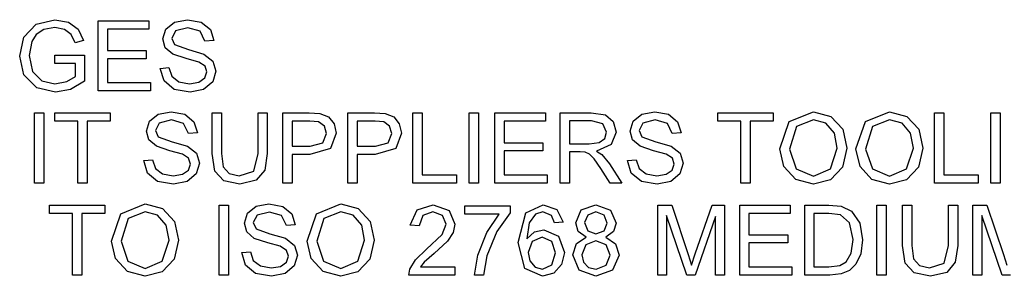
# Model space of a CAD drawing. Extents: x -1077 to 53, y -1488 to -1083.
# Tile 30 of 45: x -810 to -761, y -1364 to -1352. Entities that reach past the tile are written whole.
import ezdxf

# ---------------------------------------------------------------- set-up
doc = ezdxf.new("R2010")
doc.units = 0
doc.layers.add('MTEXT', color=7, linetype='Continuous', true_color=0xffffff)

msp = doc.modelspace()

# ---------------------------------------------------------------- linework, layer by layer
at = {"layer": 'MTEXT'}
for p, q in [((-808.712, -1351.929), (-807.804, -1351.718)), ((-807.804, -1351.718), (-807.129, -1351.838)), ((-807.129, -1351.838), (-806.656, -1352.175)), ((-805.663, -1355.218), (-805.663, -1351.776)), ((-805.663, -1351.776), (-803.175, -1351.776)), ((-803.175, -1351.776), (-803.175, -1352.182)), ((-802.341, -1352.179), (-801.909, -1351.835)), ((-801.909, -1351.835), (-801.278, -1351.718)), ((-801.278, -1351.718), (-800.603, -1351.841)), ((-800.603, -1351.841), (-800.154, -1352.203)), ((-809.317, -1352.576), (-808.712, -1351.929)), ((-808.341, -1352.202), (-808.709, -1352.452)), ((-807.801, -1352.107), (-808.341, -1352.202)), ((-807.327, -1352.198), (-807.801, -1352.107)), ((-806.999, -1352.438), (-807.327, -1352.198)), ((-806.656, -1352.175), (-806.395, -1352.739)), ((-803.175, -1352.182), (-805.208, -1352.182)), ((-805.208, -1352.182), (-805.208, -1353.236)), ((-802.489, -1352.666), (-802.341, -1352.179)), ((-801.861, -1352.27), (-802.05, -1352.635)), ((-801.259, -1352.119), (-801.861, -1352.27)), ((-800.659, -1352.286), (-801.259, -1352.119)), ((-800.421, -1352.779), (-800.659, -1352.286)), ((-800.154, -1352.203), (-799.985, -1352.746)), ((-809.527, -1353.513), (-809.317, -1352.576)), ((-808.926, -1352.793), (-809.057, -1353.485)), ((-808.709, -1352.452), (-808.926, -1352.793)), ((-806.806, -1352.851), (-806.999, -1352.438)), ((-806.395, -1352.739), (-806.806, -1352.851)), ((-802.368, -1353.094), (-802.489, -1352.666)), ((-802.05, -1352.635), (-801.916, -1352.941)), ((-799.985, -1352.746), (-800.421, -1352.779)), ((-805.208, -1353.236), (-803.304, -1353.236)), ((-803.304, -1353.236), (-803.304, -1353.64)), ((-802.001, -1353.415), (-802.368, -1353.094)), ((-801.916, -1352.941), (-801.23, -1353.186)), ((-801.23, -1353.186), (-800.468, -1353.405)), ((-809.315, -1354.431), (-809.527, -1353.513)), ((-809.057, -1353.485), (-808.899, -1354.255)), ((-807.801, -1353.464), (-806.344, -1353.462)), ((-807.801, -1353.868), (-807.801, -1353.464)), ((-806.344, -1353.462), (-806.344, -1354.739)), ((-803.304, -1353.64), (-805.208, -1353.64)), ((-805.208, -1353.64), (-805.208, -1354.811)), ((-801.337, -1353.63), (-802.001, -1353.415)), ((-800.724, -1353.797), (-801.337, -1353.63)), ((-800.414, -1354), (-800.724, -1353.797)), ((-800.468, -1353.405), (-800.024, -1353.756)), ((-800.024, -1353.756), (-799.881, -1354.246)), ((-808.899, -1354.255), (-808.438, -1354.715)), ((-806.79, -1353.868), (-807.801, -1353.868)), ((-806.79, -1354.509), (-806.79, -1353.868)), ((-802.621, -1354.112), (-802.191, -1354.074)), ((-802.432, -1354.73), (-802.621, -1354.112)), ((-802.191, -1354.074), (-802.049, -1354.498)), ((-800.418, -1354.578), (-800.32, -1354.283)), ((-800.32, -1354.283), (-800.414, -1354)), ((-799.881, -1354.246), (-800.038, -1354.763)), ((-808.69, -1355.059), (-809.315, -1354.431)), ((-808.438, -1354.715), (-807.794, -1354.865)), ((-807.794, -1354.865), (-807.217, -1354.752)), ((-807.217, -1354.752), (-806.79, -1354.509)), ((-806.344, -1354.739), (-807.036, -1355.141)), ((-805.208, -1354.811), (-803.095, -1354.811)), ((-803.095, -1354.811), (-803.095, -1355.218)), ((-801.936, -1355.14), (-802.432, -1354.73)), ((-802.049, -1354.498), (-801.703, -1354.766)), ((-801.703, -1354.766), (-801.175, -1354.868)), ((-801.175, -1354.868), (-800.715, -1354.79)), ((-800.715, -1354.79), (-800.418, -1354.578)), ((-800.038, -1354.763), (-800.49, -1355.141)), ((-807.769, -1355.276), (-808.69, -1355.059)), ((-807.036, -1355.141), (-807.769, -1355.276)), ((-803.095, -1355.218), (-805.663, -1355.218)), ((-801.154, -1355.276), (-801.936, -1355.14)), ((-800.49, -1355.141), (-801.154, -1355.276)), ((-802.717, -1356.361), (-802.085, -1356.243)), ((-802.085, -1356.243), (-801.411, -1356.366)), ((-778.938, -1356.361), (-778.306, -1356.243)), ((-778.306, -1356.243), (-777.631, -1356.366)), ((-771.693, -1356.726), (-770.506, -1356.241)), ((-770.506, -1356.241), (-769.646, -1356.469)), ((-767.954, -1356.726), (-766.766, -1356.241)), ((-766.766, -1356.241), (-765.907, -1356.469)), ((-808.804, -1359.743), (-808.804, -1356.302)), ((-808.804, -1356.302), (-808.348, -1356.302)), ((-808.348, -1356.302), (-808.348, -1359.743)), ((-807.804, -1356.708), (-807.804, -1356.302)), ((-807.804, -1356.302), (-805.076, -1356.302)), ((-806.67, -1356.708), (-807.804, -1356.708)), ((-806.67, -1359.743), (-806.67, -1356.708)), ((-805.076, -1356.708), (-806.215, -1356.708)), ((-806.215, -1356.708), (-806.215, -1359.743)), ((-805.076, -1356.302), (-805.076, -1356.708)), ((-803.297, -1357.192), (-803.149, -1356.705)), ((-803.149, -1356.705), (-802.717, -1356.361)), ((-802.067, -1356.645), (-802.669, -1356.796)), ((-801.467, -1356.811), (-802.067, -1356.645)), ((-801.411, -1356.366), (-800.961, -1356.729)), ((-800.961, -1356.729), (-800.792, -1357.271)), ((-800.06, -1358.29), (-800.06, -1356.302)), ((-800.06, -1356.302), (-799.604, -1356.302)), ((-799.604, -1356.302), (-799.604, -1358.288)), ((-797.808, -1356.302), (-797.353, -1356.302)), ((-797.808, -1358.288), (-797.808, -1356.302)), ((-797.353, -1356.302), (-797.353, -1358.29)), ((-796.595, -1359.743), (-796.595, -1356.302)), ((-796.595, -1356.302), (-795.297, -1356.302)), ((-795.259, -1356.708), (-796.139, -1356.708)), ((-796.139, -1356.708), (-796.139, -1357.938)), ((-795.297, -1356.302), (-794.773, -1356.335)), ((-794.834, -1356.739), (-795.259, -1356.708)), ((-794.547, -1356.942), (-794.834, -1356.739)), ((-794.773, -1356.335), (-794.348, -1356.496)), ((-794.348, -1356.496), (-794.073, -1356.828)), ((-793.388, -1359.743), (-793.388, -1356.302)), ((-793.388, -1356.302), (-792.09, -1356.302)), ((-792.053, -1356.708), (-792.933, -1356.708)), ((-792.933, -1356.708), (-792.933, -1357.938)), ((-792.09, -1356.302), (-791.567, -1356.335)), ((-791.628, -1356.739), (-792.053, -1356.708)), ((-791.34, -1356.942), (-791.628, -1356.739)), ((-791.567, -1356.335), (-791.142, -1356.496)), ((-791.142, -1356.496), (-790.866, -1356.828)), ((-790.2, -1359.743), (-790.2, -1356.302)), ((-790.2, -1356.302), (-789.745, -1356.302)), ((-789.745, -1356.302), (-789.745, -1359.337)), ((-787.431, -1359.743), (-787.431, -1356.302)), ((-787.431, -1356.302), (-786.975, -1356.302)), ((-786.975, -1356.302), (-786.975, -1359.743)), ((-786.163, -1359.743), (-786.163, -1356.302)), ((-786.163, -1356.302), (-783.675, -1356.302)), ((-783.675, -1356.708), (-785.708, -1356.708)), ((-785.708, -1356.708), (-785.708, -1357.762)), ((-783.675, -1356.302), (-783.675, -1356.708)), ((-782.959, -1359.743), (-782.959, -1356.302)), ((-782.959, -1356.302), (-781.433, -1356.302)), ((-781.414, -1356.682), (-782.503, -1356.682)), ((-782.503, -1356.682), (-782.503, -1357.821)), ((-781.433, -1356.302), (-780.733, -1356.395)), ((-780.854, -1356.839), (-781.414, -1356.682)), ((-780.733, -1356.395), (-780.351, -1356.722)), ((-780.351, -1356.722), (-780.208, -1357.241)), ((-779.517, -1357.192), (-779.369, -1356.705)), ((-779.369, -1356.705), (-778.938, -1356.361)), ((-778.287, -1356.645), (-778.889, -1356.796)), ((-777.688, -1356.811), (-778.287, -1356.645)), ((-777.631, -1356.366), (-777.182, -1356.729)), ((-777.182, -1356.729), (-777.013, -1357.271)), ((-775.21, -1356.708), (-775.21, -1356.302)), ((-775.21, -1356.302), (-772.482, -1356.302)), ((-774.076, -1356.708), (-775.21, -1356.708)), ((-774.076, -1359.743), (-774.076, -1356.708)), ((-772.482, -1356.708), (-773.621, -1356.708)), ((-773.621, -1356.708), (-773.621, -1359.743)), ((-772.482, -1356.302), (-772.482, -1356.708)), ((-772.154, -1358.067), (-771.693, -1356.726)), ((-770.503, -1356.633), (-771.335, -1356.965)), ((-769.889, -1356.805), (-770.503, -1356.633)), ((-769.646, -1356.469), (-769.063, -1357.104)), ((-768.414, -1358.067), (-767.954, -1356.726)), ((-766.764, -1356.633), (-767.596, -1356.965)), ((-766.15, -1356.805), (-766.764, -1356.633)), ((-765.907, -1356.469), (-765.324, -1357.104)), ((-764.555, -1359.743), (-764.555, -1356.302)), ((-764.555, -1356.302), (-764.1, -1356.302)), ((-764.1, -1356.302), (-764.1, -1359.337)), ((-761.785, -1359.743), (-761.785, -1356.302)), ((-761.785, -1356.302), (-761.33, -1356.302)), ((-761.33, -1356.302), (-761.33, -1359.743)), ((-803.176, -1357.62), (-803.297, -1357.192)), ((-802.669, -1356.796), (-802.858, -1357.161)), ((-802.858, -1357.161), (-802.724, -1357.466)), ((-801.229, -1357.304), (-801.467, -1356.811)), ((-794.438, -1357.311), (-794.547, -1356.942)), ((-794.073, -1356.828), (-793.968, -1357.297)), ((-791.231, -1357.311), (-791.34, -1356.942)), ((-790.866, -1356.828), (-790.762, -1357.297)), ((-780.677, -1357.241), (-780.854, -1356.839)), ((-780.769, -1357.55), (-780.677, -1357.241)), ((-780.208, -1357.241), (-780.445, -1357.858)), ((-779.396, -1357.62), (-779.517, -1357.192)), ((-778.889, -1356.796), (-779.078, -1357.161)), ((-779.078, -1357.161), (-778.945, -1357.466)), ((-777.449, -1357.304), (-777.688, -1356.811)), ((-771.335, -1356.965), (-771.684, -1358.074)), ((-769.474, -1357.291), (-769.889, -1356.805)), ((-769.063, -1357.104), (-768.862, -1358.027)), ((-767.596, -1356.965), (-767.945, -1358.074)), ((-765.735, -1357.291), (-766.15, -1356.805)), ((-765.324, -1357.104), (-765.123, -1358.027)), ((-802.808, -1357.94), (-803.176, -1357.62)), ((-802.724, -1357.466), (-802.037, -1357.712)), ((-802.037, -1357.712), (-801.276, -1357.931)), ((-800.792, -1357.271), (-801.229, -1357.304)), ((-794.623, -1357.774), (-794.438, -1357.311)), ((-793.968, -1357.297), (-794.247, -1358.04)), ((-791.416, -1357.774), (-791.231, -1357.311)), ((-790.762, -1357.297), (-791.041, -1358.04)), ((-781.036, -1357.756), (-780.769, -1357.55)), ((-779.029, -1357.94), (-779.396, -1357.62)), ((-778.945, -1357.466), (-778.258, -1357.712)), ((-778.258, -1357.712), (-777.496, -1357.931)), ((-777.013, -1357.271), (-777.449, -1357.304)), ((-769.332, -1358.025), (-769.474, -1357.291)), ((-765.592, -1358.025), (-765.735, -1357.291)), ((-802.144, -1358.155), (-802.808, -1357.94)), ((-801.531, -1358.323), (-802.144, -1358.155)), ((-801.276, -1357.931), (-800.832, -1358.282)), ((-796.139, -1357.938), (-795.25, -1357.938)), ((-794.247, -1358.04), (-795.257, -1358.344)), ((-795.25, -1357.938), (-794.623, -1357.774)), ((-792.933, -1357.938), (-792.043, -1357.938)), ((-791.041, -1358.04), (-792.05, -1358.344)), ((-792.043, -1357.938), (-791.416, -1357.774)), ((-785.708, -1357.762), (-783.804, -1357.762)), ((-783.804, -1358.166), (-785.708, -1358.166)), ((-785.708, -1358.166), (-785.708, -1359.337)), ((-783.804, -1357.762), (-783.804, -1358.166)), ((-782.503, -1357.821), (-781.524, -1357.821)), ((-781.524, -1357.821), (-781.036, -1357.756)), ((-780.445, -1357.858), (-781.177, -1358.178)), ((-781.177, -1358.178), (-780.902, -1358.349)), ((-778.365, -1358.155), (-779.029, -1357.94)), ((-777.752, -1358.323), (-778.365, -1358.155)), ((-777.496, -1357.931), (-777.053, -1358.282)), ((-771.956, -1358.926), (-772.154, -1358.067)), ((-771.684, -1358.074), (-771.35, -1359.054)), ((-769.664, -1359.051), (-769.332, -1358.025)), ((-768.862, -1358.027), (-769.074, -1358.964)), ((-768.217, -1358.926), (-768.414, -1358.067)), ((-767.945, -1358.074), (-767.61, -1359.054)), ((-765.925, -1359.051), (-765.592, -1358.025)), ((-765.123, -1358.027), (-765.334, -1358.964)), ((-803.428, -1358.638), (-802.999, -1358.6)), ((-803.239, -1359.256), (-803.428, -1358.638)), ((-802.999, -1358.6), (-802.857, -1359.024)), ((-801.222, -1358.526), (-801.531, -1358.323)), ((-801.128, -1358.809), (-801.222, -1358.526)), ((-800.832, -1358.282), (-800.689, -1358.771)), ((-799.928, -1359.153), (-800.06, -1358.29)), ((-799.604, -1358.288), (-799.521, -1358.949)), ((-798.022, -1359.163), (-797.808, -1358.288)), ((-797.353, -1358.29), (-797.47, -1359.114)), ((-795.257, -1358.344), (-796.139, -1358.344)), ((-796.139, -1358.344), (-796.139, -1359.743)), ((-792.05, -1358.344), (-792.933, -1358.344)), ((-792.933, -1358.344), (-792.933, -1359.743)), ((-781.975, -1358.215), (-782.503, -1358.215)), ((-782.503, -1358.215), (-782.503, -1359.743)), ((-781.722, -1358.232), (-781.975, -1358.215)), ((-781.514, -1358.323), (-781.722, -1358.232)), ((-781.283, -1358.553), (-781.514, -1358.323)), ((-780.954, -1359.027), (-781.283, -1358.553)), ((-780.902, -1358.349), (-780.524, -1358.807)), ((-779.649, -1358.638), (-779.219, -1358.6)), ((-779.46, -1359.256), (-779.649, -1358.638)), ((-779.219, -1358.6), (-779.077, -1359.024)), ((-777.442, -1358.526), (-777.752, -1358.323)), ((-777.348, -1358.809), (-777.442, -1358.526)), ((-777.053, -1358.282), (-776.909, -1358.771)), ((-802.857, -1359.024), (-802.51, -1359.291)), ((-801.522, -1359.316), (-801.225, -1359.104)), ((-801.225, -1359.104), (-801.128, -1358.809)), ((-800.689, -1358.771), (-800.846, -1359.289)), ((-799.489, -1359.635), (-799.928, -1359.153)), ((-799.521, -1358.949), (-799.235, -1359.276)), ((-798.738, -1359.391), (-798.022, -1359.163)), ((-797.47, -1359.114), (-797.894, -1359.611)), ((-780.499, -1359.743), (-780.954, -1359.027)), ((-780.524, -1358.807), (-779.926, -1359.743)), ((-779.077, -1359.024), (-778.731, -1359.291)), ((-777.743, -1359.316), (-777.446, -1359.104)), ((-777.446, -1359.104), (-777.348, -1358.809)), ((-776.909, -1358.771), (-777.067, -1359.289)), ((-771.377, -1359.567), (-771.956, -1358.926)), ((-771.35, -1359.054), (-770.51, -1359.412)), ((-770.51, -1359.412), (-769.664, -1359.051)), ((-769.074, -1358.964), (-769.672, -1359.589)), ((-767.637, -1359.567), (-768.217, -1358.926)), ((-767.61, -1359.054), (-766.771, -1359.412)), ((-766.771, -1359.412), (-765.925, -1359.051)), ((-765.334, -1358.964), (-765.933, -1359.589)), ((-802.744, -1359.666), (-803.239, -1359.256)), ((-802.51, -1359.291), (-801.982, -1359.393)), ((-801.982, -1359.393), (-801.522, -1359.316)), ((-800.846, -1359.289), (-801.298, -1359.667)), ((-798.698, -1359.802), (-799.489, -1359.635)), ((-799.235, -1359.276), (-798.738, -1359.391)), ((-797.894, -1359.611), (-798.698, -1359.802)), ((-789.745, -1359.337), (-788.05, -1359.337)), ((-788.05, -1359.337), (-788.05, -1359.743)), ((-785.708, -1359.337), (-783.595, -1359.337)), ((-783.595, -1359.337), (-783.595, -1359.743)), ((-778.965, -1359.666), (-779.46, -1359.256)), ((-778.731, -1359.291), (-778.203, -1359.393)), ((-778.203, -1359.393), (-777.743, -1359.316)), ((-777.067, -1359.289), (-777.519, -1359.667)), ((-770.508, -1359.802), (-771.377, -1359.567)), ((-769.672, -1359.589), (-770.508, -1359.802)), ((-766.769, -1359.802), (-767.637, -1359.567)), ((-765.933, -1359.589), (-766.769, -1359.802)), ((-764.1, -1359.337), (-762.405, -1359.337)), ((-762.405, -1359.337), (-762.405, -1359.743)), ((-808.348, -1359.743), (-808.804, -1359.743)), ((-806.215, -1359.743), (-806.67, -1359.743)), ((-801.961, -1359.802), (-802.744, -1359.666)), ((-801.298, -1359.667), (-801.961, -1359.802)), ((-796.139, -1359.743), (-796.595, -1359.743)), ((-792.933, -1359.743), (-793.388, -1359.743)), ((-788.05, -1359.743), (-790.2, -1359.743)), ((-786.975, -1359.743), (-787.431, -1359.743)), ((-783.595, -1359.743), (-786.163, -1359.743)), ((-782.503, -1359.743), (-782.959, -1359.743)), ((-779.926, -1359.743), (-780.499, -1359.743)), ((-778.182, -1359.802), (-778.965, -1359.666)), ((-777.519, -1359.667), (-778.182, -1359.802)), ((-773.621, -1359.743), (-774.076, -1359.743)), ((-762.405, -1359.743), (-764.555, -1359.743)), ((-761.33, -1359.743), (-761.785, -1359.743)), ((-808.064, -1361.234), (-808.064, -1360.828)), ((-808.064, -1360.828), (-805.337, -1360.828)), ((-805.337, -1360.828), (-805.337, -1361.234)), ((-804.548, -1361.251), (-803.36, -1360.767)), ((-803.36, -1360.767), (-802.501, -1360.994)), ((-802.501, -1360.994), (-801.918, -1361.629)), ((-799.717, -1364.269), (-799.717, -1360.828)), ((-799.717, -1360.828), (-799.262, -1360.828)), ((-799.262, -1360.828), (-799.262, -1364.269)), ((-798.334, -1361.23), (-797.902, -1360.886)), ((-797.902, -1360.886), (-797.271, -1360.769)), ((-797.271, -1360.769), (-796.596, -1360.892)), ((-796.596, -1360.892), (-796.146, -1361.255)), ((-794.931, -1361.251), (-793.743, -1360.767)), ((-793.743, -1360.767), (-792.884, -1360.994)), ((-792.884, -1360.994), (-792.3, -1361.629)), ((-790.323, -1361.809), (-789.987, -1361.068)), ((-789.987, -1361.068), (-789.205, -1360.814)), ((-789.205, -1360.814), (-788.421, -1361.088)), ((-788.421, -1361.088), (-788.132, -1361.769)), ((-787.646, -1361.278), (-787.646, -1360.872)), ((-787.646, -1360.872), (-785.419, -1360.872)), ((-785.419, -1360.872), (-785.419, -1361.201)), ((-784.651, -1361.208), (-783.785, -1360.814)), ((-783.785, -1360.814), (-783.119, -1361.041)), ((-783.119, -1361.041), (-782.808, -1361.67)), ((-782.193, -1361.701), (-781.923, -1361.069)), ((-781.923, -1361.069), (-781.205, -1360.814)), ((-781.205, -1360.814), (-780.48, -1361.075)), ((-780.48, -1361.075), (-780.205, -1361.713)), ((-778.161, -1364.269), (-778.161, -1360.828)), ((-778.161, -1360.828), (-777.475, -1360.828)), ((-777.475, -1360.828), (-776.661, -1363.264)), ((-776.313, -1363.222), (-775.489, -1360.828)), ((-775.489, -1360.828), (-774.877, -1360.828)), ((-774.877, -1360.828), (-774.877, -1364.269)), ((-774.132, -1364.269), (-774.132, -1360.828)), ((-774.132, -1360.828), (-771.644, -1360.828)), ((-771.644, -1360.828), (-771.644, -1361.234)), ((-770.935, -1364.269), (-770.935, -1360.828)), ((-770.935, -1360.828), (-769.75, -1360.828)), ((-769.75, -1360.828), (-769.137, -1360.877)), ((-769.137, -1360.877), (-768.632, -1361.123)), ((-767.386, -1364.269), (-767.386, -1360.828)), ((-767.386, -1360.828), (-766.931, -1360.828)), ((-766.931, -1360.828), (-766.931, -1364.269)), ((-766.121, -1362.816), (-766.121, -1360.828)), ((-766.121, -1360.828), (-765.665, -1360.828)), ((-765.665, -1360.828), (-765.665, -1362.814)), ((-763.869, -1360.828), (-763.414, -1360.828)), ((-763.869, -1362.814), (-763.869, -1360.828)), ((-763.414, -1360.828), (-763.414, -1362.816)), ((-762.67, -1364.269), (-762.67, -1360.828)), ((-762.67, -1360.828), (-761.985, -1360.828)), ((-761.985, -1360.828), (-761.17, -1363.264)), ((-806.931, -1361.234), (-808.064, -1361.234)), ((-806.931, -1364.269), (-806.931, -1361.234)), ((-805.337, -1361.234), (-806.475, -1361.234)), ((-806.475, -1361.234), (-806.475, -1364.269)), ((-805.008, -1362.593), (-804.548, -1361.251)), ((-804.19, -1361.491), (-804.538, -1362.6)), ((-803.358, -1361.159), (-804.19, -1361.491)), ((-802.744, -1361.331), (-803.358, -1361.159)), ((-802.328, -1361.817), (-802.744, -1361.331)), ((-798.482, -1361.717), (-798.334, -1361.23)), ((-797.854, -1361.322), (-798.043, -1361.687)), ((-797.252, -1361.17), (-797.854, -1361.322)), ((-796.652, -1361.337), (-797.252, -1361.17)), ((-796.414, -1361.83), (-796.652, -1361.337)), ((-796.146, -1361.255), (-795.977, -1361.797)), ((-795.391, -1362.593), (-794.931, -1361.251)), ((-794.573, -1361.491), (-794.921, -1362.6)), ((-793.74, -1361.159), (-794.573, -1361.491)), ((-793.127, -1361.331), (-793.74, -1361.159)), ((-792.711, -1361.817), (-793.127, -1361.331)), ((-789.703, -1361.346), (-789.888, -1361.853)), ((-789.215, -1361.163), (-789.703, -1361.346)), ((-788.746, -1361.336), (-789.215, -1361.163)), ((-788.567, -1361.76), (-788.746, -1361.336)), ((-785.961, -1361.278), (-787.646, -1361.278)), ((-786.568, -1362.179), (-785.961, -1361.278)), ((-785.419, -1361.201), (-786.07, -1362.13)), ((-785.02, -1362.659), (-784.651, -1361.208)), ((-784.165, -1361.274), (-784.48, -1361.699)), ((-783.811, -1361.161), (-784.165, -1361.274)), ((-783.388, -1361.342), (-783.811, -1361.161)), ((-783.229, -1361.703), (-783.388, -1361.342)), ((-781.602, -1361.316), (-781.762, -1361.687)), ((-781.2, -1361.161), (-781.602, -1361.316)), ((-780.8, -1361.319), (-781.2, -1361.161)), ((-780.639, -1361.71), (-780.8, -1361.319)), ((-776.726, -1364.269), (-777.722, -1361.339)), ((-777.722, -1361.339), (-777.722, -1364.269)), ((-775.315, -1361.389), (-776.315, -1364.269)), ((-775.315, -1364.269), (-775.315, -1361.389)), ((-771.644, -1361.234), (-773.677, -1361.234)), ((-773.677, -1361.234), (-773.677, -1362.288)), ((-769.757, -1361.234), (-770.48, -1361.234)), ((-770.48, -1361.234), (-770.48, -1363.863)), ((-769.168, -1361.304), (-769.757, -1361.234)), ((-768.737, -1361.693), (-769.168, -1361.304)), ((-768.632, -1361.123), (-768.225, -1361.711)), ((-761.236, -1364.269), (-762.231, -1361.339)), ((-762.231, -1361.339), (-762.231, -1364.269)), ((-802.186, -1362.551), (-802.328, -1361.817)), ((-801.918, -1361.629), (-801.717, -1362.553)), ((-798.361, -1362.146), (-798.482, -1361.717)), ((-798.043, -1361.687), (-797.909, -1361.992)), ((-797.909, -1361.992), (-797.223, -1362.237)), ((-795.977, -1361.797), (-796.414, -1361.83)), ((-792.569, -1362.551), (-792.711, -1361.817)), ((-792.3, -1361.629), (-792.1, -1362.553)), ((-789.888, -1361.853), (-790.323, -1361.809)), ((-788.764, -1362.268), (-788.567, -1361.76)), ((-788.132, -1361.769), (-788.217, -1362.175)), ((-784.48, -1361.699), (-784.6, -1362.494)), ((-784.226, -1362.149), (-783.764, -1362.037)), ((-783.764, -1362.037), (-783.044, -1362.348)), ((-782.808, -1361.67), (-783.229, -1361.703)), ((-782.067, -1362.128), (-782.193, -1361.701)), ((-781.762, -1361.687), (-781.604, -1362.086)), ((-780.796, -1362.087), (-780.639, -1361.71)), ((-780.205, -1361.713), (-780.331, -1362.129)), ((-768.56, -1362.522), (-768.737, -1361.693)), ((-768.225, -1361.711), (-768.09, -1362.529)), ((-802.519, -1363.576), (-802.186, -1362.551)), ((-801.717, -1362.553), (-801.928, -1363.49)), ((-797.994, -1362.466), (-798.361, -1362.146)), ((-797.33, -1362.681), (-797.994, -1362.466)), ((-797.223, -1362.237), (-796.461, -1362.457)), ((-796.461, -1362.457), (-796.017, -1362.808)), ((-792.901, -1363.576), (-792.569, -1362.551)), ((-792.1, -1362.553), (-792.311, -1363.49)), ((-789.522, -1362.997), (-788.764, -1362.268)), ((-788.217, -1362.175), (-788.497, -1362.595)), ((-787.006, -1363.288), (-786.568, -1362.179)), ((-786.07, -1362.13), (-786.569, -1363.323)), ((-784.6, -1362.494), (-784.226, -1362.149)), ((-783.848, -1362.41), (-784.334, -1362.615)), ((-783.369, -1362.615), (-783.848, -1362.41)), ((-783.044, -1362.348), (-782.747, -1363.152)), ((-782.162, -1362.711), (-781.677, -1362.403)), ((-781.677, -1362.403), (-782.067, -1362.128)), ((-781.604, -1362.086), (-781.196, -1362.241)), ((-781.196, -1362.241), (-780.796, -1362.087)), ((-780.331, -1362.129), (-780.712, -1362.403)), ((-780.712, -1362.403), (-780.23, -1362.736)), ((-773.677, -1362.288), (-771.773, -1362.288)), ((-771.773, -1362.288), (-771.773, -1362.691)), ((-768.65, -1363.186), (-768.56, -1362.522)), ((-768.09, -1362.529), (-768.182, -1363.224)), ((-804.811, -1363.452), (-805.008, -1362.593)), ((-804.538, -1362.6), (-804.204, -1363.58)), ((-796.717, -1362.849), (-797.33, -1362.681)), ((-796.407, -1363.052), (-796.717, -1362.849)), ((-796.017, -1362.808), (-795.874, -1363.297)), ((-795.193, -1363.452), (-795.391, -1362.593)), ((-794.921, -1362.6), (-794.587, -1363.58)), ((-790.075, -1363.518), (-789.522, -1362.997)), ((-788.497, -1362.595), (-789.149, -1363.201)), ((-784.686, -1363.939), (-785.02, -1362.659)), ((-784.334, -1362.615), (-784.534, -1363.154)), ((-783.179, -1363.177), (-783.369, -1362.615)), ((-782.332, -1363.274), (-782.162, -1362.711)), ((-781.702, -1362.783), (-781.898, -1363.276)), ((-781.208, -1362.586), (-781.702, -1362.783)), ((-780.699, -1362.785), (-781.208, -1362.586)), ((-780.496, -1363.29), (-780.699, -1362.785)), ((-780.23, -1362.736), (-780.064, -1363.285)), ((-771.773, -1362.691), (-773.677, -1362.691)), ((-773.677, -1362.691), (-773.677, -1363.863)), ((-765.989, -1363.679), (-766.121, -1362.816)), ((-765.665, -1362.814), (-765.582, -1363.474)), ((-764.083, -1363.689), (-763.869, -1362.814)), ((-763.414, -1362.816), (-763.531, -1363.64)), ((-804.231, -1364.093), (-804.811, -1363.452)), ((-801.928, -1363.49), (-802.527, -1364.115)), ((-798.614, -1363.163), (-798.184, -1363.126)), ((-798.425, -1363.782), (-798.614, -1363.163)), ((-798.184, -1363.126), (-798.042, -1363.549)), ((-796.411, -1363.629), (-796.313, -1363.335)), ((-796.313, -1363.335), (-796.407, -1363.052)), ((-795.874, -1363.297), (-796.031, -1363.815)), ((-794.614, -1364.093), (-795.193, -1363.452)), ((-792.311, -1363.49), (-792.909, -1364.115)), ((-790.353, -1363.976), (-790.075, -1363.518)), ((-789.149, -1363.201), (-789.637, -1363.634)), ((-787.165, -1364.269), (-787.006, -1363.288)), ((-786.569, -1363.323), (-786.731, -1364.269)), ((-784.534, -1363.154), (-784.441, -1363.572)), ((-783.372, -1363.764), (-783.179, -1363.177)), ((-782.747, -1363.152), (-782.887, -1363.754)), ((-782.02, -1364.026), (-782.332, -1363.274)), ((-781.898, -1363.276), (-781.812, -1363.626)), ((-780.693, -1363.785), (-780.496, -1363.29)), ((-780.064, -1363.285), (-780.377, -1364.027)), ((-776.661, -1363.264), (-776.496, -1363.774)), ((-776.496, -1363.774), (-776.313, -1363.222)), ((-768.902, -1363.621), (-768.65, -1363.186)), ((-768.182, -1363.224), (-768.416, -1363.726)), ((-765.582, -1363.474), (-765.296, -1363.802)), ((-761.17, -1363.264), (-761.006, -1363.774)), ((-804.204, -1363.58), (-803.365, -1363.938)), ((-803.365, -1363.938), (-802.519, -1363.576)), ((-797.929, -1364.191), (-798.425, -1363.782)), ((-798.042, -1363.549), (-797.696, -1363.817)), ((-797.696, -1363.817), (-797.168, -1363.919)), ((-797.168, -1363.919), (-796.708, -1363.842)), ((-796.708, -1363.842), (-796.411, -1363.629)), ((-796.031, -1363.815), (-796.483, -1364.193)), ((-794.587, -1363.58), (-793.747, -1363.938)), ((-793.747, -1363.938), (-792.901, -1363.576)), ((-790.402, -1364.269), (-790.353, -1363.976)), ((-789.637, -1363.634), (-789.815, -1363.863)), ((-789.815, -1363.863), (-788.128, -1363.863)), ((-788.128, -1363.863), (-788.128, -1364.269)), ((-783.825, -1364.328), (-784.686, -1363.939)), ((-784.441, -1363.572), (-784.182, -1363.876)), ((-784.182, -1363.876), (-783.832, -1363.98)), ((-783.832, -1363.98), (-783.372, -1363.764)), ((-782.887, -1363.754), (-783.271, -1364.18)), ((-781.812, -1363.626), (-781.557, -1363.887)), ((-781.557, -1363.887), (-781.193, -1363.98)), ((-781.193, -1363.98), (-780.693, -1363.785)), ((-773.677, -1363.863), (-771.564, -1363.863)), ((-771.564, -1363.863), (-771.564, -1364.269)), ((-770.48, -1363.863), (-769.745, -1363.863)), ((-769.745, -1363.863), (-769.211, -1363.799)), ((-769.211, -1363.799), (-768.902, -1363.621)), ((-768.416, -1363.726), (-768.73, -1364.038)), ((-765.55, -1364.161), (-765.989, -1363.679)), ((-765.296, -1363.802), (-764.799, -1363.917)), ((-764.799, -1363.917), (-764.083, -1363.689)), ((-763.531, -1363.64), (-763.955, -1364.136)), ((-806.475, -1364.269), (-806.931, -1364.269)), ((-803.362, -1364.328), (-804.231, -1364.093)), ((-802.527, -1364.115), (-803.362, -1364.328)), ((-799.262, -1364.269), (-799.717, -1364.269)), ((-797.146, -1364.328), (-797.929, -1364.191)), ((-796.483, -1364.193), (-797.146, -1364.328)), ((-793.745, -1364.328), (-794.614, -1364.093)), ((-792.909, -1364.115), (-793.745, -1364.328)), ((-788.128, -1364.269), (-790.402, -1364.269)), ((-786.731, -1364.269), (-787.165, -1364.269)), ((-783.271, -1364.18), (-783.825, -1364.328)), ((-781.198, -1364.328), (-782.02, -1364.026)), ((-780.377, -1364.027), (-781.198, -1364.328)), ((-777.722, -1364.269), (-778.161, -1364.269)), ((-776.315, -1364.269), (-776.726, -1364.269)), ((-774.877, -1364.269), (-775.315, -1364.269)), ((-771.564, -1364.269), (-774.132, -1364.269)), ((-769.693, -1364.269), (-770.935, -1364.269)), ((-769.141, -1364.21), (-769.693, -1364.269)), ((-768.73, -1364.038), (-769.141, -1364.21)), ((-766.931, -1364.269), (-767.386, -1364.269)), ((-764.759, -1364.328), (-765.55, -1364.161)), ((-763.955, -1364.136), (-764.759, -1364.328)), ((-762.231, -1364.269), (-762.67, -1364.269)), ((-760.825, -1364.269), (-761.236, -1364.269))]:
    msp.add_line(p, q, dxfattribs=at)

doc.saveas('drawing.dxf')
